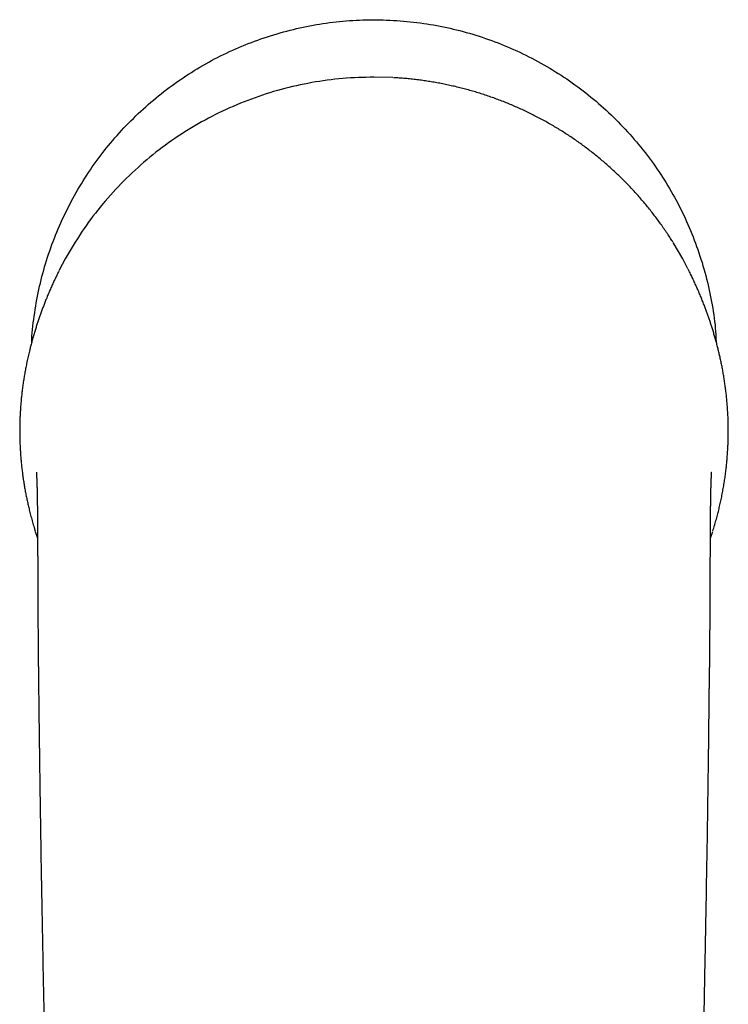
# Model space of a CAD drawing. Header units: millimetres. Extents: x 8 to 581, y 12 to 469.
# Tile 8 of 43: x 280 to 330, y 175 to 244. Entities that reach past the tile are written whole.
import ezdxf

# ---------------------------------------------------------------- set-up
doc = ezdxf.new("R2010")
doc.units = ezdxf.units.MM

msp = doc.modelspace()

# ---------------------------------------------------------------- linework, layer by layer
at = {"color": 7, "linetype": 'Continuous', "lineweight": 30}
for p, q in [((306.334, 239.881), (305, 239.917)), ((326.695, 227.141), (326.024, 228.285)), ((283.305, 227.141), (282.881, 226.338)), ((327.062, 226.448), (326.695, 227.141)), ((281.2, 207.977), (281.358, 207.505)), ((328.642, 207.505), (328.801, 207.979))]:
    msp.add_line(p, q, dxfattribs=at)
for points, knots in [([(280.949, 221.299), (280.951, 221.354), (280.969, 222.043), (281.139, 223.354), (281.472, 225.215), (281.967, 227.037), (282.603, 228.82), (283.381, 230.554), (284.288, 232.224), (285.319, 233.809), (286.47, 235.304), (287.739, 236.706), (289.121, 238.01), (290.597, 239.205), (292.155, 240.275), (293.789, 241.216), (295.498, 242.026), (297.272, 242.702), (299.093, 243.242), (300.942, 243.635), (302.812, 243.879), (304.701, 243.974), (306.599, 243.92), (308.488, 243.722), (310.348, 243.378), (312.17, 242.888), (313.952, 242.253), (315.687, 241.477), (317.358, 240.571), (318.946, 239.54), (320.443, 238.389), (321.848, 237.119), (323.154, 235.737), (324.351, 234.259), (325.423, 232.699), (326.365, 231.063), (327.176, 229.352), (327.853, 227.576), (328.394, 225.755), (328.78, 223.904), (328.995, 222.429), (329.031, 221.57), (329.04, 221.338)], [0, 0, 0, 0, 0.002241, 0.028417, 0.054353, 0.080209, 0.10615, 0.132338, 0.158494, 0.184409, 0.210245, 0.236166, 0.262333, 0.288478, 0.314384, 0.340211, 0.366123, 0.39228, 0.418428, 0.444335, 0.470164, 0.496078, 0.522237, 0.548397, 0.574318, 0.600159, 0.626085, 0.652258, 0.678443, 0.704387, 0.730252, 0.756201, 0.782398, 0.808577, 0.834516, 0.860375, 0.886319, 0.91251, 0.938667, 0.964584, 0.990421, 1, 1, 1, 1]), ([(305, 239.917), (304.267, 239.898), (302.801, 239.861), (300.618, 239.559), (298.469, 239.079), (296.37, 238.407), (294.339, 237.552), (292.39, 236.521), (290.542, 235.321), (288.808, 233.961), (287.201, 232.453), (285.739, 230.806), (284.417, 229.041), (283.675, 227.774), (283.305, 227.141)], [0, 0, 0, 0, 0.083241, 0.166521, 0.249819, 0.333146, 0.416518, 0.499914, 0.58328, 0.666605, 0.749927, 0.833275, 0.916635, 1, 1, 1, 1]), ([(326.009, 228.309), (325.955, 228.396), (325.827, 228.6), (325.62, 228.914), (325.391, 229.252), (325.158, 229.584), (324.92, 229.911), (324.675, 230.237), (324.422, 230.56), (324.163, 230.881), (323.898, 231.198), (323.627, 231.511), (323.352, 231.819), (323.07, 232.123), (322.784, 232.422), (322.493, 232.717), (322.196, 233.006), (321.895, 233.291), (321.588, 233.57), (321.279, 233.843), (320.968, 234.109), (320.653, 234.369), (320.335, 234.623), (320.01, 234.873), (319.68, 235.12), (319.343, 235.363), (319.002, 235.6), (318.658, 235.831), (318.31, 236.056), (317.959, 236.275), (317.604, 236.487), (317.246, 236.694), (316.885, 236.894), (316.52, 237.089), (316.151, 237.278), (315.781, 237.459), (315.409, 237.634), (315.037, 237.801), (314.663, 237.963), (314.283, 238.12), (313.898, 238.271), (313.508, 238.417), (313.117, 238.556), (312.723, 238.688), (312.327, 238.814), (311.931, 238.933), (311.533, 239.045), (311.133, 239.15), (310.733, 239.249), (310.331, 239.34), (309.928, 239.426), (309.525, 239.504), (309.123, 239.575), (308.723, 239.639), (308.321, 239.696), (307.914, 239.748), (307.504, 239.793), (307.09, 239.831), (306.709, 239.86), (306.465, 239.874), (306.361, 239.88)], [0, 0, 0, 0, 0.013025, 0.030488, 0.047615, 0.064722, 0.081815, 0.098898, 0.116325, 0.133751, 0.151181, 0.168621, 0.186075, 0.203548, 0.221045, 0.238523, 0.256011, 0.273507, 0.291009, 0.308516, 0.325712, 0.342907, 0.360101, 0.37729, 0.394822, 0.412346, 0.429858, 0.447356, 0.464839, 0.482303, 0.499746, 0.517157, 0.534598, 0.552065, 0.569554, 0.58706, 0.604267, 0.621482, 0.638702, 0.655923, 0.673491, 0.69105, 0.708597, 0.726127, 0.743635, 0.761118, 0.778571, 0.795967, 0.813362, 0.830757, 0.848157, 0.865564, 0.88267, 0.899789, 0.916925, 0.934079, 0.951607, 0.969161, 0.986746, 1, 1, 1, 1]), ([(328.811, 208.01), (328.831, 208.075), (328.89, 208.261), (328.981, 208.569), (329.083, 208.934), (329.178, 209.3), (329.268, 209.666), (329.353, 210.039), (329.434, 210.419), (329.508, 210.806), (329.577, 211.193), (329.639, 211.581), (329.694, 211.97), (329.74, 212.34), (329.779, 212.691), (329.81, 213.023), (329.836, 213.353), (329.858, 213.682), (329.875, 214.008), (329.887, 214.33), (329.895, 214.649), (329.898, 214.967), (329.897, 215.302), (329.891, 215.656), (329.878, 216.027), (329.86, 216.394), (329.835, 216.759), (329.806, 217.121), (329.771, 217.474), (329.732, 217.819), (329.689, 218.156), (329.642, 218.491), (329.59, 218.824), (329.534, 219.156), (329.472, 219.487), (329.407, 219.818), (329.338, 220.136), (329.268, 220.444), (329.197, 220.74), (329.121, 221.037), (329.042, 221.335), (328.958, 221.633), (328.871, 221.933), (328.784, 222.217), (328.699, 222.485), (328.617, 222.738), (328.53, 222.993), (328.441, 223.249), (328.348, 223.506), (328.246, 223.779), (328.134, 224.068), (328.012, 224.373), (327.886, 224.679), (327.754, 224.986), (327.617, 225.296), (327.474, 225.607), (327.327, 225.917), (327.195, 226.188), (327.109, 226.356), (327.076, 226.421)], [0, 0, 0, 0, 0.010238, 0.029283, 0.048299, 0.067293, 0.086272, 0.105241, 0.125113, 0.14499, 0.164883, 0.1848, 0.204751, 0.224747, 0.241858, 0.258946, 0.276013, 0.293062, 0.310096, 0.326811, 0.343516, 0.360211, 0.376898, 0.396754, 0.416603, 0.436446, 0.456285, 0.476123, 0.495961, 0.514909, 0.533879, 0.552867, 0.571869, 0.590881, 0.609896, 0.62891, 0.647916, 0.664974, 0.682019, 0.699052, 0.716071, 0.733078, 0.750077, 0.767072, 0.781217, 0.795387, 0.809582, 0.823803, 0.838047, 0.852314, 0.869157, 0.886025, 0.902919, 0.919833, 0.937111, 0.954403, 0.971704, 0.989007, 1, 1, 1, 1]), ([(282.87, 226.315), (282.856, 226.288), (282.791, 226.16), (282.679, 225.93), (282.534, 225.625), (282.394, 225.321), (282.259, 225.018), (282.129, 224.714), (282.007, 224.422), (281.894, 224.14), (281.788, 223.869), (281.686, 223.598), (281.587, 223.328), (281.492, 223.058), (281.401, 222.79), (281.312, 222.522), (281.224, 222.243), (281.136, 221.953), (281.047, 221.653), (280.964, 221.354), (280.884, 221.057), (280.8, 220.73), (280.714, 220.373), (280.628, 219.986), (280.551, 219.613), (280.483, 219.253), (280.422, 218.906), (280.367, 218.556), (280.317, 218.205), (280.271, 217.851), (280.232, 217.51), (280.2, 217.185), (280.173, 216.874), (280.151, 216.562), (280.132, 216.248), (280.118, 215.934), (280.108, 215.62), (280.103, 215.307), (280.101, 214.992), (280.104, 214.674), (280.112, 214.352), (280.124, 214.026), (280.141, 213.699), (280.162, 213.371), (280.189, 213.041), (280.22, 212.71), (280.256, 212.379), (280.297, 212.046), (280.343, 211.714), (280.394, 211.381), (280.449, 211.048), (280.51, 210.716), (280.575, 210.387), (280.644, 210.061), (280.717, 209.735), (280.801, 209.389), (280.895, 209.023), (281, 208.638), (281.099, 208.298), (281.165, 208.087), (281.192, 208.004)], [0, 0, 0, 0, 0.0045041, 0.0217172, 0.038929, 0.0558301, 0.0727261, 0.0896162, 0.1065001, 0.1215699, 0.1366352, 0.1516968, 0.1667559, 0.1818141, 0.1968733, 0.211936, 0.2270051, 0.2441747, 0.2613133, 0.2784311, 0.2955363, 0.3126351, 0.3350244, 0.3574178, 0.3798205, 0.3998341, 0.4198607, 0.4399022, 0.4599603, 0.4800377, 0.5001384, 0.5173251, 0.5344808, 0.551609, 0.5687133, 0.5857976, 0.602561, 0.6193126, 0.6360561, 0.6527954, 0.669876, 0.6869608, 0.704054, 0.7211603, 0.7382843, 0.7554307, 0.7726046, 0.789765, 0.8069419, 0.8241343, 0.8413407, 0.8585593, 0.8754802, 0.8924084, 0.9093415, 0.9262768, 0.9464364, 0.9665897, 0.9867313, 1, 1, 1, 1]), ([(281.271, 212.155), (281.271, 212.155), (281.271, 212.155), (281.271, 212.154), (281.271, 212.153), (281.271, 212.15), (281.271, 212.146), (281.272, 212.142), (281.272, 212.137), (281.273, 212.131), (281.273, 212.124), (281.274, 212.116), (281.274, 212.108), (281.275, 212.101), (281.275, 212.092), (281.276, 212.082), (281.277, 212.071), (281.277, 212.058), (281.278, 212.046), (281.279, 212.032), (281.28, 212.019), (281.281, 212.004), (281.282, 211.988), (281.283, 211.973), (281.283, 211.96), (281.284, 211.948), (281.285, 211.937), (281.285, 211.925), (281.286, 211.908), (281.287, 211.887), (281.288, 211.863), (281.29, 211.839), (281.291, 211.817), (281.292, 211.794), (281.293, 211.77), (281.294, 211.744), (281.295, 211.716), (281.297, 211.686), (281.298, 211.656), (281.299, 211.623), (281.301, 211.593), (281.302, 211.566), (281.303, 211.541), (281.303, 211.518), (281.304, 211.494), (281.305, 211.469), (281.306, 211.447), (281.307, 211.431), (281.307, 211.419), (281.308, 211.406), (281.308, 211.391), (281.309, 211.373), (281.309, 211.353), (281.31, 211.332), (281.311, 211.312), (281.311, 211.295), (281.312, 211.282), (281.312, 211.272), (281.312, 211.263), (281.313, 211.254), (281.313, 211.245), (281.313, 211.235), (281.313, 211.222), (281.314, 211.206), (281.315, 211.186), (281.315, 211.165), (281.316, 211.144), (281.316, 211.125), (281.317, 211.108), (281.317, 211.091), (281.318, 211.072), (281.318, 211.05), (281.319, 211.026), (281.32, 211.004), (281.32, 210.984), (281.32, 210.969), (281.321, 210.954), (281.321, 210.94), (281.322, 210.922), (281.322, 210.905), (281.322, 210.888), (281.323, 210.874), (281.323, 210.859), (281.324, 210.844), (281.324, 210.827), (281.324, 210.809), (281.325, 210.79), (281.325, 210.769), (281.326, 210.745), (281.326, 210.711), (281.327, 210.674), (281.328, 210.636), (281.329, 210.604), (281.329, 210.573), (281.33, 210.546), (281.33, 210.524), (281.33, 210.508), (281.331, 210.493), (281.331, 210.476), (281.331, 210.456), (281.332, 210.434), (281.332, 210.414), (281.332, 210.398), (281.333, 210.387), (281.333, 210.377), (281.333, 210.365), (281.333, 210.351), (281.334, 210.335), (281.334, 210.315), (281.334, 210.295), (281.334, 210.276), (281.335, 210.258), (281.335, 210.238), (281.336, 210.21), (281.336, 210.173), (281.337, 210.123), (281.338, 210.067), (281.338, 210.006), (281.339, 209.943), (281.34, 209.879), (281.341, 209.815), (281.342, 209.75), (281.342, 209.685), (281.343, 209.625), (281.344, 209.566), (281.344, 209.511), (281.345, 209.45), (281.345, 209.396), (281.346, 209.347), (281.346, 209.302), (281.347, 209.251), (281.347, 209.202), (281.348, 209.155), (281.348, 209.109), (281.348, 209.063), (281.349, 209.02), (281.349, 208.983), (281.349, 208.947), (281.35, 208.908), (281.35, 208.868), (281.35, 208.823), (281.351, 208.781), (281.351, 208.744), (281.351, 208.713), (281.351, 208.681), (281.352, 208.647), (281.352, 208.61), (281.352, 208.573), (281.352, 208.532), (281.353, 208.49), (281.353, 208.447), (281.353, 208.405), (281.353, 208.36), (281.354, 208.311), (281.354, 208.258), (281.354, 208.204), (281.355, 208.151), (281.355, 208.105), (281.355, 208.066), (281.355, 208.034), (281.356, 208.005), (281.356, 207.973), (281.356, 207.937), (281.356, 207.897), (281.356, 207.853), (281.357, 207.807), (281.357, 207.759), (281.357, 207.714), (281.357, 207.668), (281.358, 207.62), (281.358, 207.568), (281.358, 207.515), (281.358, 207.457), (281.359, 207.39), (281.359, 207.33), (281.359, 207.283), (281.36, 207.253), (281.36, 207.23), (281.36, 207.213), (281.36, 207.198), (281.36, 207.179), (281.36, 207.15), (281.36, 207.112), (281.36, 207.064), (281.361, 207.009), (281.361, 206.947), (281.361, 206.882), (281.362, 206.813), (281.362, 206.752), (281.362, 206.699), (281.362, 206.657), (281.363, 206.617), (281.363, 206.581), (281.363, 206.551), (281.363, 206.528), (281.363, 206.508), (281.363, 206.486), (281.363, 206.458), (281.364, 206.422), (281.364, 206.381), (281.364, 206.338), (281.364, 206.297), (281.364, 206.256), (281.365, 206.217), (281.365, 206.165), (281.365, 206.102), (281.366, 206.029), (281.366, 205.962), (281.366, 205.901), (281.367, 205.845), (281.367, 205.795), (281.367, 205.757), (281.367, 205.73), (281.367, 205.712), (281.367, 205.694), (281.367, 205.672), (281.368, 205.643), (281.368, 205.606), (281.368, 205.563), (281.368, 205.513), (281.369, 205.458), (281.369, 205.396), (281.369, 205.328), (281.37, 205.252), (281.37, 205.2), (281.37, 205.172)], [0, 0, 0, 0, 0.000337, 0.006827, 0.013094, 0.019424, 0.025467, 0.030949, 0.03528, 0.040294, 0.045991, 0.05173, 0.057309, 0.062442, 0.067125, 0.072916, 0.078898, 0.085139, 0.091641, 0.097074, 0.102803, 0.108832, 0.115162, 0.121659, 0.126238, 0.130228, 0.133739, 0.137651, 0.142149, 0.15035, 0.158012, 0.164916, 0.171391, 0.177604, 0.184077, 0.190892, 0.198439, 0.206016, 0.213624, 0.221282, 0.229395, 0.234844, 0.240437, 0.24582, 0.25035, 0.256474, 0.262108, 0.264394, 0.266719, 0.269237, 0.27239, 0.276205, 0.280395, 0.284587, 0.288657, 0.292079, 0.294421, 0.296278, 0.298018, 0.299748, 0.301468, 0.303178, 0.305544, 0.308622, 0.312411, 0.316292, 0.320364, 0.323874, 0.326854, 0.329496, 0.33277, 0.33681, 0.341195, 0.345075, 0.348428, 0.351249, 0.35316, 0.355612, 0.358603, 0.361733, 0.364307, 0.366767, 0.368877, 0.371327, 0.374116, 0.377093, 0.380154, 0.383051, 0.387047, 0.391536, 0.398595, 0.404328, 0.40877, 0.413201, 0.418047, 0.420534, 0.422864, 0.42504, 0.427358, 0.430162, 0.433453, 0.436684, 0.438709, 0.440281, 0.441504, 0.443029, 0.444972, 0.447332, 0.449902, 0.453033, 0.455589, 0.457875, 0.460486, 0.463437, 0.469503, 0.475311, 0.483153, 0.491428, 0.499237, 0.507233, 0.515312, 0.523319, 0.53113, 0.539233, 0.544931, 0.552219, 0.558817, 0.566456, 0.570738, 0.575802, 0.58199, 0.588224, 0.592562, 0.597765, 0.603661, 0.608064, 0.611994, 0.616004, 0.620204, 0.62466, 0.629489, 0.634676, 0.63836, 0.641504, 0.644833, 0.648587, 0.652559, 0.656658, 0.660585, 0.665557, 0.670063, 0.674308, 0.678963, 0.684207, 0.689848, 0.69568, 0.701187, 0.706212, 0.710052, 0.713367, 0.716196, 0.719364, 0.723094, 0.727371, 0.731803, 0.736601, 0.741717, 0.746399, 0.750425, 0.755984, 0.761223, 0.766312, 0.772163, 0.778909, 0.786549, 0.790321, 0.793371, 0.795701, 0.797309, 0.798545, 0.800089, 0.803174, 0.807063, 0.811757, 0.817573, 0.823777, 0.830327, 0.837222, 0.844462, 0.848667, 0.852981, 0.857163, 0.860746, 0.863718, 0.866042, 0.867781, 0.869732, 0.872487, 0.876126, 0.880452, 0.884735, 0.888877, 0.892881, 0.896744, 0.900468, 0.908412, 0.915636, 0.922203, 0.928237, 0.933742, 0.938718, 0.943175, 0.945003, 0.946758, 0.948438, 0.950488, 0.953333, 0.956972, 0.961406, 0.966168, 0.971598, 0.977697, 0.984463, 0.991898, 1, 1, 1, 1]), ([(328.63, 205.172), (328.63, 205.201), (328.63, 205.257), (328.631, 205.337), (328.631, 205.409), (328.632, 205.473), (328.632, 205.529), (328.632, 205.578), (328.632, 205.619), (328.632, 205.653), (328.633, 205.678), (328.633, 205.697), (328.633, 205.714), (328.633, 205.73), (328.633, 205.747), (328.633, 205.765), (328.633, 205.795), (328.633, 205.841), (328.634, 205.9), (328.634, 205.963), (328.634, 206.029), (328.635, 206.102), (328.635, 206.186), (328.636, 206.28), (328.636, 206.36), (328.636, 206.418), (328.637, 206.448), (328.637, 206.473), (328.637, 206.493), (328.637, 206.512), (328.637, 206.535), (328.637, 206.566), (328.637, 206.606), (328.638, 206.653), (328.638, 206.703), (328.638, 206.761), (328.638, 206.825), (328.639, 206.894), (328.639, 206.96), (328.639, 207.022), (328.64, 207.072), (328.64, 207.112), (328.64, 207.14), (328.64, 207.165), (328.64, 207.185), (328.64, 207.202), (328.64, 207.218), (328.64, 207.237), (328.641, 207.262), (328.641, 207.293), (328.641, 207.328), (328.641, 207.365), (328.641, 207.4), (328.642, 207.441), (328.642, 207.487), (328.642, 207.536), (328.642, 207.577), (328.642, 207.614), (328.643, 207.647), (328.643, 207.682), (328.643, 207.72), (328.643, 207.762), (328.643, 207.806), (328.644, 207.851), (328.644, 207.893), (328.644, 207.933), (328.644, 207.968), (328.645, 207.999), (328.645, 208.029), (328.645, 208.061), (328.645, 208.1), (328.645, 208.143), (328.646, 208.19), (328.646, 208.239), (328.646, 208.288), (328.647, 208.334), (328.647, 208.386), (328.647, 208.445), (328.648, 208.517), (328.648, 208.595), (328.649, 208.673), (328.649, 208.748), (328.65, 208.821), (328.65, 208.9), (328.651, 208.97), (328.651, 209.031), (328.652, 209.074), (328.652, 209.116), (328.652, 209.154), (328.653, 209.189), (328.653, 209.222), (328.653, 209.254), (328.654, 209.284), (328.654, 209.309), (328.654, 209.332), (328.654, 209.357), (328.655, 209.387), (328.655, 209.42), (328.655, 209.458), (328.656, 209.499), (328.656, 209.543), (328.657, 209.583), (328.657, 209.617), (328.657, 209.646), (328.658, 209.672), (328.658, 209.698), (328.658, 209.721), (328.658, 209.74), (328.659, 209.758), (328.659, 209.777), (328.659, 209.799), (328.659, 209.821), (328.66, 209.841), (328.66, 209.859), (328.66, 209.877), (328.66, 209.898), (328.66, 209.92), (328.661, 209.942), (328.661, 209.961), (328.661, 209.978), (328.662, 209.997), (328.662, 210.018), (328.662, 210.041), (328.662, 210.062), (328.663, 210.081), (328.663, 210.099), (328.663, 210.119), (328.664, 210.141), (328.664, 210.164), (328.664, 210.184), (328.664, 210.202), (328.665, 210.22), (328.665, 210.241), (328.665, 210.263), (328.666, 210.289), (328.666, 210.315), (328.667, 210.343), (328.667, 210.37), (328.668, 210.393), (328.668, 210.413), (328.668, 210.43), (328.669, 210.448), (328.669, 210.468), (328.669, 210.489), (328.67, 210.51), (328.67, 210.53), (328.67, 210.545), (328.671, 210.558), (328.671, 210.569), (328.671, 210.583), (328.671, 210.6), (328.672, 210.623), (328.672, 210.65), (328.673, 210.676), (328.673, 210.698), (328.674, 210.718), (328.674, 210.736), (328.675, 210.756), (328.675, 210.775), (328.676, 210.801), (328.676, 210.837), (328.677, 210.883), (328.679, 210.933), (328.68, 210.98), (328.681, 211.026), (328.682, 211.059), (328.683, 211.085), (328.683, 211.106), (328.684, 211.127), (328.684, 211.146), (328.685, 211.163), (328.685, 211.177), (328.686, 211.191), (328.686, 211.205), (328.687, 211.221), (328.687, 211.238), (328.688, 211.256), (328.688, 211.274), (328.689, 211.291), (328.689, 211.306), (328.69, 211.323), (328.69, 211.342), (328.691, 211.364), (328.692, 211.388), (328.693, 211.414), (328.694, 211.441), (328.695, 211.47), (328.696, 211.5), (328.697, 211.53), (328.698, 211.561), (328.699, 211.588), (328.7, 211.614), (328.702, 211.642), (328.703, 211.674), (328.704, 211.708), (328.706, 211.741), (328.707, 211.771), (328.708, 211.797), (328.71, 211.822), (328.711, 211.843), (328.712, 211.863), (328.713, 211.881), (328.713, 211.896), (328.714, 211.91), (328.715, 211.922), (328.715, 211.934), (328.716, 211.948), (328.717, 211.962), (328.718, 211.975), (328.718, 211.987), (328.719, 211.997), (328.719, 212.006), (328.72, 212.015), (328.721, 212.024), (328.721, 212.035), (328.722, 212.046), (328.723, 212.058), (328.723, 212.07), (328.724, 212.082), (328.725, 212.093), (328.726, 212.104), (328.726, 212.111), (328.727, 212.117), (328.727, 212.121), (328.727, 212.125), (328.727, 212.129), (328.728, 212.133), (328.728, 212.136), (328.728, 212.14), (328.728, 212.143), (328.729, 212.146), (328.729, 212.148), (328.729, 212.151), (328.729, 212.152), (328.729, 212.153), (328.729, 212.154), (328.729, 212.155), (328.729, 212.155), (328.729, 212.155)], [0, 0, 0, 0, 0.008614, 0.016468, 0.023563, 0.029899, 0.035477, 0.040295, 0.044354, 0.047655, 0.050075, 0.051829, 0.053387, 0.055009, 0.056693, 0.05844, 0.060262, 0.065721, 0.07184, 0.077861, 0.084411, 0.091614, 0.099533, 0.109253, 0.119872, 0.123347, 0.126401, 0.128924, 0.130914, 0.132373, 0.134623, 0.137736, 0.141714, 0.146554, 0.151684, 0.156662, 0.163968, 0.170918, 0.17751, 0.183746, 0.18951, 0.192795, 0.195671, 0.198137, 0.200193, 0.20184, 0.203263, 0.205082, 0.207566, 0.210716, 0.214495, 0.218279, 0.221851, 0.225209, 0.230811, 0.235697, 0.240207, 0.24348, 0.246876, 0.250396, 0.254204, 0.258598, 0.263333, 0.267786, 0.272323, 0.276466, 0.280111, 0.28324, 0.285942, 0.289372, 0.293418, 0.297922, 0.302845, 0.308059, 0.313338, 0.318238, 0.322717, 0.329669, 0.337006, 0.345705, 0.354474, 0.3621, 0.370196, 0.378028, 0.388236, 0.39327, 0.39817, 0.402841, 0.407144, 0.411059, 0.41462, 0.418514, 0.421873, 0.424766, 0.427098, 0.42987, 0.433453, 0.43741, 0.441449, 0.446662, 0.451797, 0.457098, 0.460838, 0.463913, 0.467419, 0.470563, 0.47337, 0.475656, 0.477606, 0.479937, 0.48272, 0.485645, 0.488143, 0.490211, 0.492338, 0.494927, 0.497948, 0.500729, 0.503085, 0.505092, 0.507407, 0.510243, 0.513392, 0.516164, 0.51848, 0.520643, 0.523282, 0.526418, 0.52956, 0.532215, 0.534399, 0.536738, 0.539545, 0.542799, 0.545992, 0.549943, 0.553726, 0.557554, 0.561208, 0.563522, 0.56594, 0.568485, 0.571211, 0.574219, 0.577504, 0.580529, 0.582751, 0.584445, 0.585895, 0.587896, 0.590497, 0.593682, 0.598334, 0.602325, 0.60573, 0.60861, 0.611169, 0.61441, 0.617775, 0.620491, 0.626341, 0.63543, 0.642624, 0.651246, 0.659313, 0.665605, 0.66903, 0.672788, 0.676785, 0.680363, 0.683312, 0.685793, 0.688373, 0.691098, 0.69383, 0.697023, 0.700679, 0.70437, 0.707623, 0.710436, 0.712994, 0.717424, 0.721856, 0.726593, 0.731916, 0.737868, 0.743891, 0.749883, 0.757292, 0.764158, 0.770341, 0.776312, 0.782315, 0.79054, 0.799252, 0.808562, 0.815969, 0.823386, 0.830298, 0.836538, 0.842329, 0.847771, 0.85321, 0.856836, 0.860667, 0.864966, 0.869738, 0.874957, 0.87996, 0.884202, 0.887982, 0.89139, 0.895166, 0.899479, 0.904328, 0.909709, 0.915622, 0.921782, 0.927466, 0.934137, 0.939937, 0.944871, 0.948156, 0.951135, 0.954154, 0.957216, 0.96032, 0.963475, 0.967152, 0.970601, 0.97454, 0.978751, 0.98266, 0.986241, 0.989495, 0.992574, 0.997308, 1, 1, 1, 1]), ([(281.37, 205.172), (281.37, 205.152), (281.37, 205.112), (281.371, 205.054), (281.371, 204.998), (281.371, 204.943), (281.371, 204.887), (281.372, 204.834), (281.372, 204.784), (281.372, 204.736), (281.372, 204.685), (281.373, 204.63), (281.373, 204.572), (281.373, 204.513), (281.373, 204.456), (281.373, 204.405), (281.374, 204.361), (281.374, 204.323), (281.374, 204.295), (281.374, 204.274), (281.374, 204.26), (281.374, 204.247), (281.374, 204.23), (281.374, 204.207), (281.374, 204.178), (281.374, 204.144), (281.375, 204.104), (281.375, 204.06), (281.375, 203.916), (281.376, 203.676), (281.377, 203.424), (281.378, 203.26), (281.378, 203.184), (281.378, 203.116), (281.378, 203.055), (281.379, 203.003), (281.379, 202.959), (281.379, 202.923), (281.379, 202.892), (281.379, 202.86), (281.379, 202.824), (281.379, 202.781), (281.38, 202.731), (281.38, 202.676), (281.38, 202.614), (281.38, 202.535), (281.381, 202.442), (281.381, 202.336), (281.382, 202.234), (281.382, 202.135), (281.383, 202.024), (281.383, 201.904), (281.384, 201.775), (281.385, 201.652), (281.385, 201.531), (281.386, 201.407), (281.387, 201.267), (281.388, 201.11), (281.389, 200.933), (281.39, 200.75), (281.392, 200.56), (281.393, 200.362), (281.395, 200.187), (281.396, 200.036), (281.397, 199.913), (281.398, 199.793), (281.399, 199.677), (281.4, 199.566), (281.401, 199.46), (281.402, 199.359), (281.403, 199.258), (281.404, 199.16), (281.405, 199.063), (281.406, 198.973), (281.407, 198.897), (281.408, 198.837), (281.408, 198.789), (281.409, 198.743), (281.409, 198.701), (281.409, 198.664), (281.41, 198.633), (281.41, 198.61), (281.41, 198.592), (281.41, 198.576), (281.411, 198.558), (281.411, 198.535), (281.411, 198.503), (281.412, 198.462), (281.412, 198.414), (281.413, 198.36), (281.413, 198.302), (281.414, 198.241), (281.415, 198.174), (281.416, 198.1), (281.417, 198.022), (281.418, 197.905), (281.42, 197.752), (281.422, 197.554), (281.424, 197.35), (281.427, 197.14), (281.429, 196.931), (281.432, 196.724), (281.434, 196.518), (281.437, 196.319), (281.439, 196.127), (281.441, 195.942), (281.443, 195.763), (281.445, 195.589), (281.448, 195.418), (281.45, 195.248), (281.454, 194.91), (281.461, 194.341), (281.468, 193.8), (281.472, 193.455), (281.473, 193.372), (281.474, 193.294), (281.475, 193.223), (281.476, 193.159), (281.477, 193.101), (281.477, 193.049), (281.478, 193.004), (281.478, 192.966), (281.479, 192.937), (281.479, 192.916), (281.479, 192.901), (281.48, 192.886), (281.48, 192.868), (281.48, 192.843), (281.481, 192.813), (281.481, 192.775), (281.482, 192.729), (281.482, 192.673), (281.483, 192.607), (281.484, 192.533), (281.485, 192.45), (281.487, 192.359), (281.488, 192.26), (281.489, 192.153), (281.491, 192.039), (281.492, 191.917), (281.494, 191.787), (281.496, 191.65), (281.498, 191.504), (281.5, 191.35), (281.502, 191.189), (281.505, 191.016), (281.507, 190.833), (281.51, 190.638), (281.513, 190.434), (281.516, 190.222), (281.519, 190.001), (281.521, 189.85), (281.522, 189.774)], [0, 0, 0, 0, 0.004088, 0.007803, 0.0114491, 0.015061, 0.0186396, 0.0224858, 0.025366, 0.0284795, 0.0318264, 0.0354065, 0.0392198, 0.0432527, 0.0470584, 0.0503574, 0.0532302, 0.055677, 0.0576882, 0.0588642, 0.059655, 0.060444, 0.0614744, 0.063016, 0.0648997, 0.0671256, 0.0696936, 0.0726037, 0.0758124, 0.0978052, 0.1194797, 0.1249209, 0.1298593, 0.1342907, 0.1382155, 0.1416337, 0.1445544, 0.1467362, 0.1486495, 0.1505927, 0.1529671, 0.1557749, 0.1589543, 0.1625516, 0.1665666, 0.1709993, 0.17794, 0.1848147, 0.1914702, 0.1979067, 0.2041242, 0.2129715, 0.2213345, 0.2292137, 0.2369437, 0.2449565, 0.2532538, 0.2642251, 0.2756566, 0.287548, 0.299899, 0.3127091, 0.3259781, 0.334012, 0.3421102, 0.3499297, 0.3574395, 0.3646396, 0.3715303, 0.3781117, 0.3843838, 0.3910418, 0.3973121, 0.4031952, 0.408691, 0.4119474, 0.4150509, 0.4180016, 0.4207994, 0.4233685, 0.4251841, 0.4266962, 0.4279049, 0.4288124, 0.4298278, 0.4312462, 0.4333894, 0.4360376, 0.4391906, 0.4428484, 0.4464613, 0.4504601, 0.4548447, 0.4596149, 0.4647707, 0.4701009, 0.4824702, 0.4945661, 0.5086102, 0.522268, 0.5355402, 0.5493332, 0.5626849, 0.5755961, 0.5880673, 0.6000993, 0.6116927, 0.6228704, 0.6339457, 0.6450203, 0.6560943, 0.6995942, 0.7557622, 0.7613791, 0.7668293, 0.7718594, 0.7764669, 0.7806518, 0.7844142, 0.7877541, 0.7906717, 0.7931669, 0.7952398, 0.796321, 0.7972372, 0.7980646, 0.7992375, 0.8008245, 0.8028257, 0.805241, 0.8080704, 0.811811, 0.8160923, 0.8209142, 0.8262766, 0.8321794, 0.8386226, 0.8456059, 0.8529735, 0.8608597, 0.8692642, 0.8781869, 0.8876277, 0.8975863, 0.9080627, 0.9190567, 0.931129, 0.943769, 0.9569763, 0.9707507, 0.985092, 1, 1, 1, 1]), ([(328.478, 189.774), (328.479, 189.845), (328.481, 189.985), (328.484, 190.191), (328.487, 190.389), (328.489, 190.58), (328.492, 190.764), (328.494, 190.94), (328.497, 191.114), (328.499, 191.285), (328.501, 191.453), (328.503, 191.612), (328.506, 191.761), (328.507, 191.899), (328.509, 192.027), (328.511, 192.143), (328.512, 192.252), (328.513, 192.352), (328.515, 192.444), (328.516, 192.528), (328.517, 192.604), (328.518, 192.672), (328.519, 192.732), (328.519, 192.786), (328.52, 192.834), (328.52, 192.872), (328.521, 192.902), (328.521, 192.923), (328.521, 192.943), (328.522, 192.961), (328.522, 192.978), (328.522, 192.997), (328.522, 193.02), (328.523, 193.051), (328.523, 193.089), (328.524, 193.135), (328.524, 193.188), (328.525, 193.244), (328.526, 193.303), (328.527, 193.362), (328.527, 193.422), (328.528, 193.48), (328.529, 193.536), (328.529, 193.6), (328.53, 193.67), (328.531, 193.745), (328.532, 193.817), (328.532, 193.887), (328.533, 193.953), (328.534, 194.012), (328.534, 194.065), (328.535, 194.11), (328.535, 194.148), (328.536, 194.179), (328.536, 194.205), (328.536, 194.23), (328.536, 194.255), (328.537, 194.292), (328.537, 194.342), (328.538, 194.406), (328.539, 194.476), (328.54, 194.554), (328.54, 194.638), (328.541, 194.726), (328.542, 194.82), (328.543, 194.917), (328.544, 195.021), (328.545, 195.131), (328.546, 195.249), (328.547, 195.376), (328.548, 195.512), (328.549, 195.655), (328.55, 195.803), (328.551, 195.952), (328.553, 196.108), (328.555, 196.27), (328.557, 196.436), (328.559, 196.597), (328.562, 196.754), (328.564, 196.907), (328.567, 197.056), (328.57, 197.2), (328.572, 197.319), (328.574, 197.412), (328.576, 197.483), (328.577, 197.552), (328.578, 197.621), (328.579, 197.693), (328.58, 197.77), (328.582, 197.853), (328.583, 197.942), (328.584, 198.036), (328.585, 198.135), (328.586, 198.223), (328.587, 198.299), (328.587, 198.36), (328.588, 198.418), (328.589, 198.472), (328.589, 198.519), (328.59, 198.559), (328.59, 198.594), (328.59, 198.621), (328.59, 198.643), (328.591, 198.658), (328.591, 198.669), (328.591, 198.679), (328.591, 198.691), (328.591, 198.711), (328.591, 198.741), (328.592, 198.783), (328.592, 198.829), (328.593, 198.88), (328.594, 198.935), (328.594, 198.996), (328.595, 199.062), (328.596, 199.135), (328.596, 199.213), (328.597, 199.297), (328.599, 199.447), (328.601, 199.658), (328.603, 199.918), (328.605, 200.163), (328.607, 200.393), (328.609, 200.616), (328.61, 200.832), (328.612, 201.064), (328.613, 201.316), (328.615, 201.591), (328.617, 201.878), (328.618, 202.177), (328.619, 202.414), (328.62, 202.578), (328.62, 202.664), (328.62, 202.743), (328.621, 202.812), (328.621, 202.87), (328.621, 202.918), (328.621, 202.957), (328.621, 202.99), (328.622, 203.02), (328.622, 203.049), (328.622, 203.083), (328.622, 203.125), (328.622, 203.177), (328.622, 203.236), (328.623, 203.304), (328.623, 203.38), (328.623, 203.465), (328.624, 203.558), (328.624, 203.659), (328.624, 203.758), (328.625, 203.853), (328.625, 203.943), (328.625, 204.016), (328.625, 204.074), (328.626, 204.112), (328.626, 204.152), (328.626, 204.192), (328.626, 204.232), (328.626, 204.267), (328.626, 204.295), (328.626, 204.315), (328.626, 204.329), (328.626, 204.34), (328.626, 204.353), (328.627, 204.373), (328.627, 204.4), (328.627, 204.433), (328.627, 204.472), (328.627, 204.519), (328.627, 204.573), (328.628, 204.635), (328.628, 204.706), (328.628, 204.784), (328.629, 204.87), (328.629, 204.964), (328.629, 205.065), (328.63, 205.136), (328.63, 205.172)], [0, 0, 0, 0, 0.013785, 0.027088, 0.039908, 0.052245, 0.0641, 0.075471, 0.086358, 0.097776, 0.108609, 0.118856, 0.128518, 0.137593, 0.145647, 0.153175, 0.160178, 0.166654, 0.172604, 0.178028, 0.182926, 0.187297, 0.191141, 0.194564, 0.197688, 0.200514, 0.201982, 0.203354, 0.204631, 0.205812, 0.206898, 0.207973, 0.209401, 0.211431, 0.213942, 0.216936, 0.220413, 0.224375, 0.228046, 0.232035, 0.236006, 0.239835, 0.243522, 0.247068, 0.252352, 0.257285, 0.261867, 0.266647, 0.270973, 0.274845, 0.278263, 0.281227, 0.283737, 0.285687, 0.287254, 0.288798, 0.290465, 0.292254, 0.295978, 0.300141, 0.304744, 0.309788, 0.315273, 0.321201, 0.327195, 0.333582, 0.340365, 0.347542, 0.355114, 0.363578, 0.372488, 0.381845, 0.391647, 0.401502, 0.411114, 0.422143, 0.432862, 0.443287, 0.453437, 0.463332, 0.472996, 0.482455, 0.491735, 0.496535, 0.501299, 0.506031, 0.510738, 0.515572, 0.520634, 0.526133, 0.531915, 0.537999, 0.544397, 0.551123, 0.555046, 0.559076, 0.562946, 0.566402, 0.569444, 0.572071, 0.574284, 0.576083, 0.577467, 0.578436, 0.579012, 0.579616, 0.580408, 0.581362, 0.583518, 0.586201, 0.58941, 0.592561, 0.596094, 0.60001, 0.60431, 0.608992, 0.614057, 0.619505, 0.625259, 0.643105, 0.660425, 0.675712, 0.690564, 0.704979, 0.718958, 0.7325, 0.749958, 0.767738, 0.785851, 0.805587, 0.825706, 0.831849, 0.837444, 0.842488, 0.846981, 0.850923, 0.853787, 0.856269, 0.858377, 0.860288, 0.862076, 0.86407, 0.866892, 0.870227, 0.874073, 0.878432, 0.883398, 0.888894, 0.89492, 0.901474, 0.908557, 0.914088, 0.919904, 0.926004, 0.928479, 0.930998, 0.93356, 0.936167, 0.938818, 0.941296, 0.942992, 0.944292, 0.945197, 0.94576, 0.946354, 0.947807, 0.949643, 0.951689, 0.954221, 0.957241, 0.960749, 0.964831, 0.969421, 0.97452, 0.980126, 0.986242, 0.992866, 1, 1, 1, 1]), ([(281.523, 189.778), (281.534, 188.966), (281.562, 187.054), (281.612, 184.043), (281.67, 180.744), (281.739, 177.105), (281.82, 173.126), (281.913, 168.806), (281.979, 165.926), (282.013, 164.486)], [0, 0, 0, 0, 0.096304, 0.226737, 0.35717, 0.4876, 0.658401, 0.829201, 1, 1, 1, 1]), ([(327.988, 164.486), (328.019, 165.861), (328.083, 168.61), (328.172, 172.733), (328.256, 176.856), (328.329, 180.685), (328.392, 184.22), (328.44, 187.153), (328.466, 189.006), (328.477, 189.778)], [0, 0, 0, 0, 0.163033, 0.326067, 0.489101, 0.652136, 0.780237, 0.908339, 1, 1, 1, 1])]:
    msp.add_open_spline(points, degree=3, knots=knots, dxfattribs=at)

doc.saveas('drawing.dxf')
